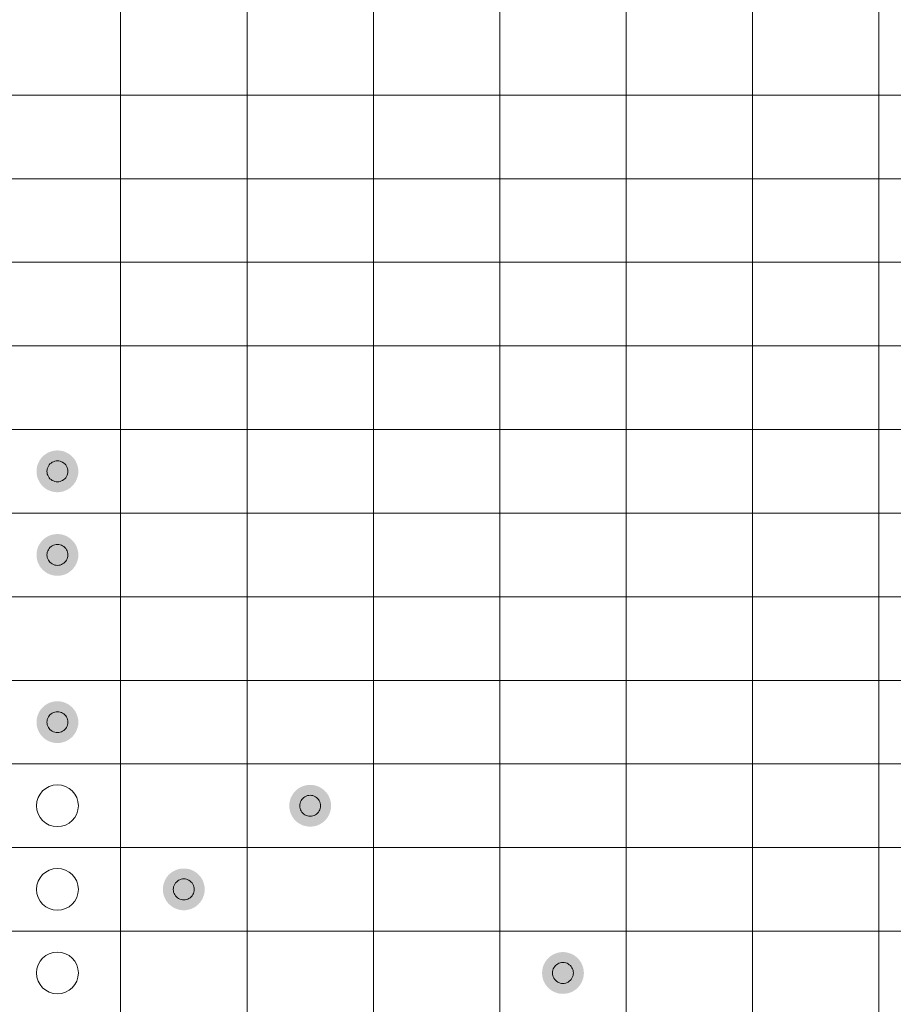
# Model space of a CAD drawing. Header units: millimetres. Extents: x 0 to 138, y 0 to 47.
# Tile 152 of 167: x 104.98 to 110.21, y 17.5 to 23.4. Entities that reach past the tile are written whole.
import ezdxf

# ---------------------------------------------------------------- set-up
doc = ezdxf.new("R2010")
doc.units = ezdxf.units.MM
doc.layers.add('PDF_Geomertry', color=7, linetype='Continuous')
doc.layers.add('PDF_Solid Fills', color=7, linetype='Continuous')

msp = doc.modelspace()

# ---------------------------------------------------------------- hatches: boundary and pattern name
at = {"layer": 'PDF_Solid Fills', "transparency": 33554559}
for points in [[(105.2032, 20.6911), (105.1551, 20.8069), (105.1708, 20.8122)], [(105.2032, 20.6911), (105.1708, 20.8122), (105.1865, 20.8151)], [(105.2032, 20.6911), (105.1865, 20.8151), (105.2032, 20.8167)], [(105.2032, 20.6911), (105.2032, 20.8167), (105.2195, 20.8151)], [(105.2032, 20.6911), (105.2195, 20.8151), (105.2356, 20.8122)], [(105.2032, 20.6911), (105.2356, 20.8122), (105.2509, 20.8069)], [(105.2032, 20.6911), (105.0875, 20.7392), (105.0949, 20.7539)], [(105.2032, 20.6911), (105.0949, 20.7539), (105.1037, 20.7676)], [(105.2032, 20.6911), (105.1037, 20.7676), (105.1145, 20.7798)], [(105.2032, 20.6911), (105.1145, 20.7798), (105.1267, 20.7906)], [(105.2032, 20.6911), (105.1267, 20.7906), (105.1404, 20.7994)], [(105.2032, 20.6911), (105.1404, 20.7994), (105.1551, 20.8069)], [(105.2032, 20.6911), (105.2509, 20.8069), (105.2656, 20.7994)], [(105.2032, 20.6911), (105.2656, 20.7994), (105.2793, 20.7906)], [(105.2032, 20.6911), (105.2793, 20.7906), (105.2915, 20.7798)], [(105.2032, 20.6911), (105.2915, 20.7798), (105.3023, 20.7676)], [(105.2032, 20.6911), (105.3023, 20.7676), (105.3117, 20.7539)], [(105.2032, 20.6911), (105.3117, 20.7539), (105.3186, 20.7392)], [(105.2032, 20.6911), (105.0782, 20.6911), (105.0792, 20.7078)], [(105.2032, 20.6911), (105.0792, 20.6748), (105.0782, 20.6911)], [(105.2032, 20.6911), (105.0792, 20.7078), (105.0822, 20.7235)], [(105.2032, 20.6911), (105.0822, 20.6587), (105.0792, 20.6748)], [(105.2032, 20.6911), (105.0822, 20.7235), (105.0875, 20.7392)], [(105.2032, 20.6911), (105.0875, 20.6434), (105.0822, 20.6587)], [(105.2032, 20.6911), (105.0949, 20.6287), (105.0875, 20.6434)], [(105.2032, 20.6911), (105.1037, 20.615), (105.0949, 20.6287)], [(105.2032, 20.6911), (105.1145, 20.6028), (105.1037, 20.615)], [(105.2032, 20.6911), (105.1267, 20.592), (105.1145, 20.6028)], [(105.2032, 20.6911), (105.1404, 20.5826), (105.1267, 20.592)], [(105.2032, 20.6911), (105.1551, 20.5757), (105.1404, 20.5826)], [(105.2032, 20.6911), (105.1708, 20.5704), (105.1551, 20.5757)], [(105.2032, 20.6911), (105.1865, 20.5675), (105.1708, 20.5704)], [(105.2032, 20.6911), (105.2032, 20.5659), (105.1865, 20.5675)], [(105.2032, 20.6911), (105.3186, 20.7392), (105.3239, 20.7235)], [(105.2032, 20.6911), (105.3239, 20.7235), (105.3274, 20.7078)], [(105.2032, 20.6911), (105.3274, 20.7078), (105.3284, 20.6911)], [(105.2032, 20.6911), (105.2195, 20.5675), (105.2032, 20.5659)], [(105.2032, 20.6911), (105.2356, 20.5704), (105.2195, 20.5675)], [(105.2032, 20.6911), (105.2509, 20.5757), (105.2356, 20.5704)], [(105.2032, 20.6911), (105.2656, 20.5826), (105.2509, 20.5757)], [(105.2032, 20.6911), (105.2793, 20.592), (105.2656, 20.5826)], [(105.2032, 20.6911), (105.2915, 20.6028), (105.2793, 20.592)], [(105.2032, 20.6911), (105.3023, 20.615), (105.2915, 20.6028)], [(105.2032, 20.6911), (105.3117, 20.6287), (105.3023, 20.615)], [(105.2032, 20.6911), (105.3186, 20.6434), (105.3117, 20.6287)], [(105.2032, 20.6911), (105.3239, 20.6587), (105.3186, 20.6434)], [(105.2032, 20.6911), (105.3274, 20.6748), (105.3239, 20.6587)], [(105.2032, 20.6911), (105.3284, 20.6911), (105.3274, 20.6748)], [(105.2032, 20.1908), (105.1037, 20.2667), (105.1145, 20.2791)], [(105.2032, 20.1908), (105.1145, 20.2791), (105.1267, 20.2899)], [(105.2032, 20.1908), (105.1267, 20.2899), (105.1404, 20.2991)], [(105.2032, 20.1908), (105.1404, 20.2991), (105.1551, 20.3066)], [(105.2032, 20.1908), (105.1551, 20.3066), (105.1708, 20.3115)], [(105.2032, 20.1908), (105.1708, 20.3115), (105.1865, 20.3148)], [(105.2032, 20.1908), (105.1865, 20.3148), (105.2032, 20.3158)], [(105.2032, 20.1908), (105.2032, 20.3158), (105.2195, 20.3148)], [(105.2032, 20.1908), (105.2195, 20.3148), (105.2356, 20.3115)], [(105.2032, 20.1908), (105.2356, 20.3115), (105.2509, 20.3066)], [(105.2032, 20.1908), (105.2509, 20.3066), (105.2656, 20.2991)], [(105.2032, 20.1908), (105.2656, 20.2991), (105.2793, 20.2899)], [(105.2032, 20.1908), (105.2793, 20.2899), (105.2915, 20.2791)], [(105.2032, 20.1908), (105.2915, 20.2791), (105.3023, 20.2667)], [(105.2032, 20.1908), (105.0792, 20.2069), (105.0822, 20.2232)], [(105.2032, 20.1908), (105.0822, 20.2232), (105.0875, 20.2389)], [(105.2032, 20.1908), (105.0875, 20.2389), (105.0949, 20.2536)], [(105.2032, 20.1908), (105.0949, 20.2536), (105.1037, 20.2667)], [(105.2032, 20.1908), (105.3023, 20.2667), (105.3117, 20.2536)], [(105.2032, 20.1908), (105.3117, 20.2536), (105.3186, 20.2389)], [(105.2032, 20.1908), (105.3186, 20.2389), (105.3239, 20.2232)], [(105.2032, 20.1908), (105.3239, 20.2232), (105.3274, 20.2069)], [(105.2032, 20.1908), (105.0782, 20.1908), (105.0792, 20.2069)], [(105.2032, 20.1908), (105.0792, 20.1745), (105.0782, 20.1908)], [(105.2032, 20.1908), (105.0822, 20.1584), (105.0792, 20.1745)], [(105.2032, 20.1908), (105.0875, 20.1427), (105.0822, 20.1584)], [(105.2032, 20.1908), (105.0949, 20.128), (105.0875, 20.1427)], [(105.2032, 20.1908), (105.1037, 20.1147), (105.0949, 20.128)], [(105.2032, 20.1908), (105.1145, 20.1025), (105.1037, 20.1147)], [(105.2032, 20.1908), (105.1267, 20.0917), (105.1145, 20.1025)], [(105.2032, 20.1908), (105.1404, 20.0823), (105.1267, 20.0917)], [(105.2032, 20.1908), (105.1551, 20.0751), (105.1404, 20.0823)], [(105.2032, 20.1908), (105.1708, 20.0702), (105.1551, 20.0751)], [(105.2032, 20.1908), (105.1865, 20.0666), (105.1708, 20.0702)], [(105.2032, 20.1908), (105.2032, 20.0656), (105.1865, 20.0666)], [(105.2032, 20.1908), (105.3274, 20.2069), (105.3284, 20.1908)], [(105.2032, 20.1908), (105.2195, 20.0666), (105.2032, 20.0656)], [(105.2032, 20.1908), (105.2356, 20.0702), (105.2195, 20.0666)], [(105.2032, 20.1908), (105.2509, 20.0751), (105.2356, 20.0702)], [(105.2032, 20.1908), (105.2656, 20.0823), (105.2509, 20.0751)], [(105.2032, 20.1908), (105.2793, 20.0917), (105.2656, 20.0823)], [(105.2032, 20.1908), (105.2915, 20.1025), (105.2793, 20.0917)], [(105.2032, 20.1908), (105.3023, 20.1147), (105.2915, 20.1025)], [(105.2032, 20.1908), (105.3117, 20.128), (105.3023, 20.1147)], [(105.2032, 20.1908), (105.3186, 20.1427), (105.3117, 20.128)], [(105.2032, 20.1908), (105.3239, 20.1584), (105.3186, 20.1427)], [(105.2032, 20.1908), (105.3274, 20.1745), (105.3239, 20.1584)], [(105.2032, 20.1908), (105.3284, 20.1908), (105.3274, 20.1745)], [(105.2032, 19.1896), (105.1037, 19.2658), (105.1145, 19.2779)], [(105.2032, 19.1896), (105.1145, 19.2779), (105.1267, 19.2887)], [(105.2032, 19.1896), (105.1267, 19.2887), (105.1404, 19.2981)], [(105.2032, 19.1896), (105.1404, 19.2981), (105.1551, 19.3054)], [(105.2032, 19.1896), (105.1551, 19.3054), (105.1708, 19.3109)], [(105.2032, 19.1896), (105.1708, 19.3109), (105.1865, 19.3138)], [(105.2032, 19.1896), (105.1865, 19.3138), (105.2032, 19.3148)], [(105.2032, 19.1896), (105.2032, 19.3148), (105.2195, 19.3138)], [(105.2032, 19.1896), (105.2195, 19.3138), (105.2356, 19.3109)], [(105.2032, 19.1896), (105.2356, 19.3109), (105.2509, 19.3054)], [(105.2032, 19.1896), (105.2509, 19.3054), (105.2656, 19.2981)], [(105.2032, 19.1896), (105.2656, 19.2981), (105.2793, 19.2887)], [(105.2032, 19.1896), (105.2793, 19.2887), (105.2915, 19.2779)], [(105.2032, 19.1896), (105.2915, 19.2779), (105.3023, 19.2658)], [(105.2032, 19.1896), (105.0792, 19.2059), (105.0822, 19.222)], [(105.2032, 19.1896), (105.0822, 19.222), (105.0875, 19.2377)], [(105.2032, 19.1896), (105.0875, 19.2377), (105.0949, 19.2524)], [(105.2032, 19.1896), (105.0949, 19.2524), (105.1037, 19.2658)], [(105.2032, 19.1896), (105.3023, 19.2658), (105.3117, 19.2524)], [(105.2032, 19.1896), (105.3117, 19.2524), (105.3186, 19.2377)], [(105.2032, 19.1896), (105.3186, 19.2377), (105.3239, 19.222)], [(105.2032, 19.1896), (105.3239, 19.222), (105.3274, 19.2059)], [(105.2032, 19.1896), (105.0782, 19.1896), (105.0792, 19.2059)], [(105.2032, 19.1896), (105.0792, 19.1735), (105.0782, 19.1896)], [(105.2032, 19.1896), (105.0822, 19.1573), (105.0792, 19.1735)], [(105.2032, 19.1896), (105.0875, 19.1416), (105.0822, 19.1573)], [(105.2032, 19.1896), (105.0949, 19.1274), (105.0875, 19.1416)], [(105.2032, 19.1896), (105.1037, 19.1137), (105.0949, 19.1274)], [(105.2032, 19.1896), (105.1145, 19.1013), (105.1037, 19.1137)], [(105.2032, 19.1896), (105.1267, 19.0906), (105.1145, 19.1013)], [(105.2032, 19.1896), (105.1404, 19.0813), (105.1267, 19.0906)], [(105.2032, 19.1896), (105.1551, 19.0739), (105.1404, 19.0813)], [(105.2032, 19.1896), (105.1708, 19.069), (105.1551, 19.0739)], [(105.2032, 19.1896), (105.1865, 19.0656), (105.1708, 19.069)], [(105.2032, 19.1896), (105.2032, 19.0647), (105.1865, 19.0656)], [(105.2032, 19.1896), (105.3274, 19.2059), (105.3284, 19.1896)], [(105.2032, 19.1896), (105.2195, 19.0656), (105.2032, 19.0647)], [(105.2032, 19.1896), (105.2356, 19.069), (105.2195, 19.0656)], [(105.2032, 19.1896), (105.2509, 19.0739), (105.2356, 19.069)], [(105.2032, 19.1896), (105.2656, 19.0813), (105.2509, 19.0739)], [(105.2032, 19.1896), (105.2793, 19.0906), (105.2656, 19.0813)], [(105.2032, 19.1896), (105.2915, 19.1013), (105.2793, 19.0906)], [(105.2032, 19.1896), (105.3023, 19.1137), (105.2915, 19.1013)], [(105.2032, 19.1896), (105.3117, 19.1274), (105.3023, 19.1137)], [(105.2032, 19.1896), (105.3186, 19.1416), (105.3117, 19.1274)], [(105.2032, 19.1896), (105.3239, 19.1573), (105.3186, 19.1416)], [(105.2032, 19.1896), (105.3274, 19.1735), (105.3239, 19.1573)], [(105.2032, 19.1896), (105.3284, 19.1896), (105.3274, 19.1735)], [(106.7159, 18.6893), (106.6531, 18.7978), (106.6678, 18.8047)], [(106.7159, 18.6893), (106.6678, 18.8047), (106.6835, 18.81)], [(106.7159, 18.6893), (106.6835, 18.81), (106.6992, 18.8135)], [(106.7159, 18.6893), (106.6992, 18.8135), (106.7159, 18.8145)], [(106.7159, 18.6893), (106.7159, 18.8145), (106.7322, 18.8135)], [(106.7159, 18.6893), (106.7322, 18.8135), (106.7482, 18.81)], [(106.7159, 18.6893), (106.7482, 18.81), (106.7635, 18.8047)], [(106.7159, 18.6893), (106.7635, 18.8047), (106.7783, 18.7978)], [(106.7159, 18.6893), (106.6001, 18.737), (106.6076, 18.7517)], [(106.7159, 18.6893), (106.6076, 18.7517), (106.6164, 18.7655)], [(106.7159, 18.6893), (106.6164, 18.7655), (106.6272, 18.7776)], [(106.7159, 18.6893), (106.6272, 18.7776), (106.6394, 18.7884)], [(106.7159, 18.6893), (106.6394, 18.7884), (106.6531, 18.7978)], [(106.7159, 18.6893), (106.7783, 18.7978), (106.792, 18.7884)], [(106.7159, 18.6893), (106.792, 18.7884), (106.8042, 18.7776)], [(106.7159, 18.6893), (106.8042, 18.7776), (106.8149, 18.7655)], [(106.7159, 18.6893), (106.8149, 18.7655), (106.8244, 18.7517)], [(106.7159, 18.6893), (106.8244, 18.7517), (106.8312, 18.737)], [(106.7159, 18.6893), (106.5909, 18.6893), (106.5919, 18.7056)], [(106.7159, 18.6893), (106.5919, 18.6727), (106.5909, 18.6893)], [(106.7159, 18.6893), (106.5919, 18.7056), (106.5948, 18.7217)], [(106.7159, 18.6893), (106.5948, 18.657), (106.5919, 18.6727)], [(106.7159, 18.6893), (106.5948, 18.7217), (106.6001, 18.737)], [(106.7159, 18.6893), (106.6001, 18.6413), (106.5948, 18.657)], [(106.7159, 18.6893), (106.6076, 18.6266), (106.6001, 18.6413)], [(106.7159, 18.6893), (106.6164, 18.6128), (106.6076, 18.6266)], [(106.7159, 18.6893), (106.6272, 18.6007), (106.6164, 18.6128)], [(106.7159, 18.6893), (106.6394, 18.5899), (106.6272, 18.6007)], [(106.7159, 18.6893), (106.6531, 18.581), (106.6394, 18.5899)], [(106.7159, 18.6893), (106.6678, 18.5736), (106.6531, 18.581)], [(106.7159, 18.6893), (106.6835, 18.5683), (106.6678, 18.5736)], [(106.7159, 18.6893), (106.6992, 18.5653), (106.6835, 18.5683)], [(106.7159, 18.6893), (106.7159, 18.5644), (106.6992, 18.5653)], [(106.7159, 18.6893), (106.8312, 18.737), (106.8365, 18.7217)], [(106.7159, 18.6893), (106.8365, 18.7217), (106.8401, 18.7056)], [(106.7159, 18.6893), (106.8401, 18.7056), (106.841, 18.6893)], [(106.7159, 18.6893), (106.7322, 18.5653), (106.7159, 18.5644)], [(106.7159, 18.6893), (106.7482, 18.5683), (106.7322, 18.5653)], [(106.7159, 18.6893), (106.7635, 18.5736), (106.7482, 18.5683)], [(106.7159, 18.6893), (106.7783, 18.581), (106.7635, 18.5736)], [(106.7159, 18.6893), (106.792, 18.5899), (106.7783, 18.581)], [(106.7159, 18.6893), (106.8042, 18.6007), (106.792, 18.5899)], [(106.7159, 18.6893), (106.8149, 18.6128), (106.8042, 18.6007)], [(106.7159, 18.6893), (106.8244, 18.6266), (106.8149, 18.6128)], [(106.7159, 18.6893), (106.8312, 18.6413), (106.8244, 18.6266)], [(106.7159, 18.6893), (106.8365, 18.657), (106.8312, 18.6413)], [(106.7159, 18.6893), (106.8401, 18.6727), (106.8365, 18.657)], [(106.7159, 18.6893), (106.841, 18.6893), (106.8401, 18.6727)], [(105.9595, 18.1887), (105.8601, 18.2652), (105.8709, 18.2773)], [(105.9595, 18.1887), (105.8709, 18.2773), (105.883, 18.2881)], [(105.9595, 18.1887), (105.883, 18.2881), (105.8968, 18.297)], [(105.9595, 18.1887), (105.8968, 18.297), (105.9115, 18.3044)], [(105.9595, 18.1887), (105.9115, 18.3044), (105.9272, 18.3097)], [(105.9595, 18.1887), (105.9272, 18.3097), (105.9429, 18.3127)], [(105.9595, 18.1887), (105.9429, 18.3127), (105.9595, 18.3136)], [(105.9595, 18.1887), (105.9595, 18.3136), (105.9758, 18.3127)], [(105.9595, 18.1887), (105.9758, 18.3127), (105.9919, 18.3097)], [(105.9595, 18.1887), (105.9919, 18.3097), (106.0072, 18.3044)], [(105.9595, 18.1887), (106.0072, 18.3044), (106.0219, 18.297)], [(105.9595, 18.1887), (106.0219, 18.297), (106.0357, 18.2881)], [(105.9595, 18.1887), (106.0357, 18.2881), (106.0478, 18.2773)], [(105.9595, 18.1887), (106.0478, 18.2773), (106.0586, 18.2652)], [(105.9595, 18.1887), (105.8355, 18.2047), (105.8385, 18.221)], [(105.9595, 18.1887), (105.8385, 18.221), (105.8438, 18.2367)], [(105.9595, 18.1887), (105.8438, 18.2367), (105.8512, 18.2514)], [(105.9595, 18.1887), (105.8512, 18.2514), (105.8601, 18.2652)], [(105.9595, 18.1887), (106.0586, 18.2652), (106.068, 18.2514)], [(105.9595, 18.1887), (106.068, 18.2514), (106.0749, 18.2367)], [(105.9595, 18.1887), (106.0749, 18.2367), (106.0802, 18.221)], [(105.9595, 18.1887), (106.0802, 18.221), (106.0837, 18.2047)], [(105.9595, 18.1887), (105.8346, 18.1887), (105.8355, 18.2047)], [(105.9595, 18.1887), (105.8355, 18.1724), (105.8346, 18.1887)], [(105.9595, 18.1887), (105.8385, 18.1563), (105.8355, 18.1724)], [(105.9595, 18.1887), (105.8438, 18.141), (105.8385, 18.1563)], [(105.9595, 18.1887), (105.8512, 18.1263), (105.8438, 18.141)], [(105.9595, 18.1887), (105.8601, 18.1125), (105.8512, 18.1263)], [(105.9595, 18.1887), (105.8709, 18.1004), (105.8601, 18.1125)], [(105.9595, 18.1887), (105.883, 18.0896), (105.8709, 18.1004)], [(105.9595, 18.1887), (105.8968, 18.0802), (105.883, 18.0896)], [(105.9595, 18.1887), (105.9115, 18.0733), (105.8968, 18.0802)], [(105.9595, 18.1887), (105.9272, 18.068), (105.9115, 18.0733)], [(105.9595, 18.1887), (105.9429, 18.0645), (105.9272, 18.068)], [(105.9595, 18.1887), (105.9595, 18.0635), (105.9429, 18.0645)], [(105.9595, 18.1887), (106.0837, 18.2047), (106.0847, 18.1887)], [(105.9595, 18.1887), (105.9758, 18.0645), (105.9595, 18.0635)], [(105.9595, 18.1887), (105.9919, 18.068), (105.9758, 18.0645)], [(105.9595, 18.1887), (106.0072, 18.0733), (105.9919, 18.068)], [(105.9595, 18.1887), (106.0219, 18.0802), (106.0072, 18.0733)], [(105.9595, 18.1887), (106.0357, 18.0896), (106.0219, 18.0802)], [(105.9595, 18.1887), (106.0478, 18.1004), (106.0357, 18.0896)], [(105.9595, 18.1887), (106.0586, 18.1125), (106.0478, 18.1004)], [(105.9595, 18.1887), (106.068, 18.1263), (106.0586, 18.1125)], [(105.9595, 18.1887), (106.0749, 18.141), (106.068, 18.1263)], [(105.9595, 18.1887), (106.0802, 18.1563), (106.0749, 18.141)], [(105.9595, 18.1887), (106.0837, 18.1724), (106.0802, 18.1563)], [(105.9595, 18.1887), (106.0847, 18.1887), (106.0837, 18.1724)], [(108.2285, 17.6884), (108.1657, 17.7967), (108.1805, 17.8035)], [(108.2285, 17.6884), (108.1805, 17.8035), (108.1962, 17.809)], [(108.2285, 17.6884), (108.1962, 17.809), (108.2118, 17.8124)], [(108.2285, 17.6884), (108.2118, 17.8124), (108.2285, 17.8133)], [(108.2285, 17.6884), (108.2285, 17.8133), (108.2448, 17.8124)], [(108.2285, 17.6884), (108.2448, 17.8124), (108.2609, 17.809)], [(108.2285, 17.6884), (108.2609, 17.809), (108.2762, 17.8035)], [(108.2285, 17.6884), (108.2762, 17.8035), (108.2909, 17.7967)], [(108.2285, 17.6884), (108.1128, 17.7358), (108.1202, 17.7506)], [(108.2285, 17.6884), (108.1202, 17.7506), (108.1291, 17.7643)], [(108.2285, 17.6884), (108.1291, 17.7643), (108.1398, 17.7767)], [(108.2285, 17.6884), (108.1398, 17.7767), (108.152, 17.7874)], [(108.2285, 17.6884), (108.152, 17.7874), (108.1657, 17.7967)], [(108.2285, 17.6884), (108.2909, 17.7967), (108.3046, 17.7874)], [(108.2285, 17.6884), (108.3046, 17.7874), (108.3168, 17.7767)], [(108.2285, 17.6884), (108.3168, 17.7767), (108.3276, 17.7643)], [(108.2285, 17.6884), (108.3276, 17.7643), (108.337, 17.7506)], [(108.2285, 17.6884), (108.337, 17.7506), (108.3439, 17.7358)], [(108.2285, 17.6884), (108.1035, 17.6884), (108.1045, 17.7045)], [(108.2285, 17.6884), (108.1045, 17.6717), (108.1035, 17.6884)], [(108.2285, 17.6884), (108.1045, 17.7045), (108.1075, 17.7207)], [(108.2285, 17.6884), (108.1075, 17.656), (108.1045, 17.6717)], [(108.2285, 17.6884), (108.1075, 17.7207), (108.1128, 17.7358)], [(108.2285, 17.6884), (108.1128, 17.6403), (108.1075, 17.656)], [(108.2285, 17.6884), (108.1202, 17.6256), (108.1128, 17.6403)], [(108.2285, 17.6884), (108.1291, 17.6118), (108.1202, 17.6256)], [(108.2285, 17.6884), (108.1398, 17.5995), (108.1291, 17.6118)], [(108.2285, 17.6884), (108.152, 17.5887), (108.1398, 17.5995)], [(108.2285, 17.6884), (108.1657, 17.5799), (108.152, 17.5887)], [(108.2285, 17.6884), (108.1805, 17.5726), (108.1657, 17.5799)], [(108.2285, 17.6884), (108.1962, 17.5671), (108.1805, 17.5726)], [(108.2285, 17.6884), (108.2118, 17.5642), (108.1962, 17.5671)], [(108.2285, 17.6884), (108.2285, 17.5632), (108.2118, 17.5642)], [(108.2285, 17.6884), (108.3439, 17.7358), (108.3492, 17.7207)], [(108.2285, 17.6884), (108.3492, 17.7207), (108.3527, 17.7045)], [(108.2285, 17.6884), (108.3527, 17.7045), (108.3537, 17.6884)], [(108.2285, 17.6884), (108.2448, 17.5642), (108.2285, 17.5632)], [(108.2285, 17.6884), (108.2609, 17.5671), (108.2448, 17.5642)], [(108.2285, 17.6884), (108.2762, 17.5726), (108.2609, 17.5671)], [(108.2285, 17.6884), (108.2909, 17.5799), (108.2762, 17.5726)], [(108.2285, 17.6884), (108.3046, 17.5887), (108.2909, 17.5799)], [(108.2285, 17.6884), (108.3168, 17.5995), (108.3046, 17.5887)], [(108.2285, 17.6884), (108.3276, 17.6118), (108.3168, 17.5995)], [(108.2285, 17.6884), (108.337, 17.6256), (108.3276, 17.6118)], [(108.2285, 17.6884), (108.3439, 17.6403), (108.337, 17.6256)], [(108.2285, 17.6884), (108.3492, 17.656), (108.3439, 17.6403)], [(108.2285, 17.6884), (108.3527, 17.6717), (108.3492, 17.656)], [(108.2285, 17.6884), (108.3537, 17.6884), (108.3527, 17.6717)]]:
    msp.add_hatch(color=256, dxfattribs=at).paths.add_polyline_path(points)

# ---------------------------------------------------------------- linework, layer by layer
at = {"layer": 'PDF_Geomertry', "lineweight": 15}
for points in [[(99.5309, 19.4398), (100.2872, 19.4398), (100.2872, 19.9407), (101.0435, 19.9407), (101.0435, 20.441), (101.7998, 20.441), (101.7998, 20.9416), (102.5562, 20.9416), (102.5562, 21.4419), (103.3125, 21.4419), (103.3125, 21.9428), (104.0688, 21.9428), (104.0688, 22.4431), (104.8252, 22.4431), (104.8252, 22.9434), (105.5815, 22.9434), (105.5815, 23.4441)], [(99.5309, 18.9395), (100.2872, 18.9395), (100.2872, 19.4398), (101.0435, 19.4398), (101.0435, 19.9407), (101.7998, 19.9407), (101.7998, 20.441), (102.5562, 20.441), (102.5562, 20.9416), (103.3125, 20.9416), (103.3125, 21.4419), (104.0688, 21.4419), (104.0688, 21.9428), (104.8252, 21.9428), (104.8252, 22.4431), (105.5815, 22.4431), (105.5815, 22.9434), (106.3378, 22.9434), (106.3378, 23.4441)], [(99.5309, 18.4388), (100.2872, 18.4388), (100.2872, 18.9395), (101.0435, 18.9395), (101.0435, 19.4398), (101.7998, 19.4398), (101.7998, 19.9407), (102.5562, 19.9407), (102.5562, 20.441), (103.3125, 20.441), (103.3125, 20.9416), (104.0688, 20.9416), (104.0688, 21.4419), (104.8252, 21.4419), (104.8252, 21.9428), (105.5815, 21.9428), (105.5815, 22.4431), (106.3378, 22.4431), (106.3378, 22.9434), (107.0941, 22.9434), (107.0941, 23.4441)], [(99.5309, 17.9385), (100.2872, 17.9385), (100.2872, 18.4388), (101.0435, 18.4388), (101.0435, 18.9395), (101.7998, 18.9395), (101.7998, 19.4398), (102.5562, 19.4398), (102.5562, 19.9407), (103.3125, 19.9407), (103.3125, 20.441), (104.0688, 20.441), (104.0688, 20.9416), (104.8252, 20.9416), (104.8252, 21.4419), (105.5815, 21.4419), (105.5815, 21.9428), (106.3378, 21.9428), (106.3378, 22.4431), (107.0941, 22.4431), (107.0941, 22.9434), (107.8505, 22.9434), (107.8505, 23.4441)], [(100.2872, 17.4382), (100.2872, 17.9385), (101.0435, 17.9385), (101.0435, 18.4388), (101.7998, 18.4388), (101.7998, 18.9395), (102.5562, 18.9395), (102.5562, 19.4398), (103.3125, 19.4398), (103.3125, 19.9407), (104.0688, 19.9407), (104.0688, 20.441), (104.8252, 20.441), (104.8252, 20.9416), (105.5815, 20.9416), (105.5815, 21.4419), (106.3378, 21.4419), (106.3378, 21.9428), (107.0941, 21.9428), (107.0941, 22.4431), (107.8505, 22.4431), (107.8505, 22.9434), (108.6068, 22.9434), (108.6068, 23.4441)], [(101.0435, 17.4382), (101.0435, 17.9385), (101.7998, 17.9385), (101.7998, 18.4388), (102.5562, 18.4388), (102.5562, 18.9395), (103.3125, 18.9395), (103.3125, 19.4398), (104.0688, 19.4398), (104.0688, 19.9407), (104.8252, 19.9407), (104.8252, 20.441), (105.5815, 20.441), (105.5815, 20.9416), (106.3378, 20.9416), (106.3378, 21.4419), (107.0941, 21.4419), (107.0941, 21.9428), (107.8505, 21.9428), (107.8505, 22.4431), (108.6068, 22.4431), (108.6068, 22.9434), (109.3631, 22.9434), (109.3631, 23.4441)], [(101.7998, 17.4382), (101.7998, 17.9385), (102.5562, 17.9385), (102.5562, 18.4388), (103.3125, 18.4388), (103.3125, 18.9395), (104.0688, 18.9395), (104.0688, 19.4398), (104.8252, 19.4398), (104.8252, 19.9407), (105.5815, 19.9407), (105.5815, 20.441), (106.3378, 20.441), (106.3378, 20.9416), (107.0941, 20.9416), (107.0941, 21.4419), (107.8505, 21.4419), (107.8505, 21.9428), (108.6068, 21.9428), (108.6068, 22.4431), (109.3631, 22.4431), (109.3631, 22.9434), (110.1194, 22.9434), (110.1194, 23.4441)], [(102.5562, 17.4382), (102.5562, 17.9385), (103.3125, 17.9385), (103.3125, 18.4388), (104.0688, 18.4388), (104.0688, 18.9395), (104.8252, 18.9395), (104.8252, 19.4398), (105.5815, 19.4398), (105.5815, 19.9407), (106.3378, 19.9407), (106.3378, 20.441), (107.0941, 20.441), (107.0941, 20.9416), (107.8505, 20.9416), (107.8505, 21.4419), (108.6068, 21.4419), (108.6068, 21.9428), (109.3631, 21.9428), (109.3631, 22.4431), (110.1194, 22.4431), (110.1194, 22.9434), (111.3427, 22.9434)], [(103.3125, 17.4382), (103.3125, 17.9385), (104.0688, 17.9385), (104.0688, 18.4388), (104.8252, 18.4388), (104.8252, 18.9395), (105.5815, 18.9395), (105.5815, 19.4398), (106.3378, 19.4398), (106.3378, 19.9407), (107.0941, 19.9407), (107.0941, 20.441), (107.8505, 20.441), (107.8505, 20.9416), (108.6068, 20.9416), (108.6068, 21.4419), (109.3631, 21.4419), (109.3631, 21.9428), (110.1194, 21.9428), (110.1194, 22.4431), (111.3427, 22.4431)], [(104.0688, 17.4382), (104.0688, 17.9385), (104.8252, 17.9385), (104.8252, 18.4388), (105.5815, 18.4388), (105.5815, 18.9395), (106.3378, 18.9395), (106.3378, 19.4398), (107.0941, 19.4398), (107.0941, 19.9407), (107.8505, 19.9407), (107.8505, 20.441), (108.6068, 20.441), (108.6068, 20.9416), (109.3631, 20.9416), (109.3631, 21.4419), (110.1194, 21.4419), (110.1194, 21.9428), (111.3427, 21.9428)], [(104.8252, 17.4382), (104.8252, 17.9385), (105.5815, 17.9385), (105.5815, 18.4388), (106.3378, 18.4388), (106.3378, 18.9395), (107.0941, 18.9395), (107.0941, 19.4398), (107.8505, 19.4398), (107.8505, 19.9407), (108.6068, 19.9407), (108.6068, 20.441), (109.3631, 20.441), (109.3631, 20.9416), (110.1194, 20.9416), (110.1194, 21.4419), (111.3427, 21.4419)], [(105.5815, 17.4382), (105.5815, 17.9385), (106.3378, 17.9385), (106.3378, 18.4388), (107.0941, 18.4388), (107.0941, 18.9395), (107.8505, 18.9395), (107.8505, 19.4398), (108.6068, 19.4398), (108.6068, 19.9407), (109.3631, 19.9407), (109.3631, 20.441), (110.1194, 20.441), (110.1194, 20.9416), (111.3427, 20.9416)], [(106.3378, 17.4382), (106.3378, 17.9385), (107.0941, 17.9385), (107.0941, 18.4388), (107.8505, 18.4388), (107.8505, 18.9395), (108.6068, 18.9395), (108.6068, 19.4398), (109.3631, 19.4398), (109.3631, 19.9407), (110.1194, 19.9407), (110.1194, 20.441), (111.3427, 20.441)], [(107.0941, 17.4382), (107.0941, 17.9385), (107.8505, 17.9385), (107.8505, 18.4388), (108.6068, 18.4388), (108.6068, 18.9395), (109.3631, 18.9395), (109.3631, 19.4398), (110.1194, 19.4398), (110.1194, 19.9407), (111.3427, 19.9407)], [(107.8505, 17.4382), (107.8505, 17.9385), (108.6068, 17.9385), (108.6068, 18.4388), (109.3631, 18.4388), (109.3631, 18.9395), (110.1194, 18.9395), (110.1194, 19.4398), (111.3427, 19.4398)], [(108.6068, 17.4382), (108.6068, 17.9385), (109.3631, 17.9385), (109.3631, 18.4388), (110.1194, 18.4388), (110.1194, 18.9395), (111.3427, 18.9395)], [(109.3631, 17.4382), (109.3631, 17.9385), (110.1194, 17.9385), (110.1194, 18.4388), (111.3427, 18.4388)], [(110.1194, 17.4382), (110.1194, 17.9385), (111.3427, 17.9385)]]:
    msp.add_lwpolyline(points, dxfattribs=at)
at = {"layer": 'PDF_Geomertry', "lineweight": 0}
for points in [[(105.1404, 20.6911), (105.141, 20.6833), (105.1424, 20.6748), (105.1453, 20.6676), (105.1489, 20.6601), (105.1532, 20.6532), (105.1587, 20.647), (105.165, 20.6415), (105.1718, 20.6372), (105.1793, 20.6336), (105.1871, 20.6307), (105.195, 20.6293), (105.2032, 20.6287), (105.2111, 20.6293), (105.2195, 20.6307), (105.2268, 20.6336), (105.2342, 20.6372), (105.2411, 20.6415), (105.2474, 20.647), (105.2529, 20.6532), (105.2572, 20.6601), (105.2611, 20.6676), (105.2636, 20.6748), (105.265, 20.6833), (105.2656, 20.6911), (105.265, 20.6993), (105.2636, 20.7072), (105.2611, 20.715), (105.2572, 20.7225), (105.2529, 20.7294), (105.2474, 20.7356), (105.2411, 20.7411), (105.2342, 20.7455), (105.2268, 20.749), (105.2195, 20.7519), (105.2111, 20.7533), (105.2032, 20.7539), (105.195, 20.7533), (105.1871, 20.7519), (105.1793, 20.749), (105.1718, 20.7455), (105.165, 20.7411), (105.1587, 20.7356), (105.1532, 20.7294), (105.1489, 20.7225), (105.1453, 20.715), (105.1424, 20.7072), (105.141, 20.6993), (105.1404, 20.6911)], [(105.1404, 20.1908), (105.141, 20.1824), (105.1424, 20.1745), (105.1453, 20.1667), (105.1489, 20.1594), (105.1532, 20.1526), (105.1587, 20.1467), (105.165, 20.1412), (105.1718, 20.1369), (105.1793, 20.1329), (105.1871, 20.1304), (105.195, 20.129), (105.2032, 20.128), (105.2111, 20.129), (105.2195, 20.1304), (105.2268, 20.1329), (105.2342, 20.1369), (105.2411, 20.1412), (105.2474, 20.1467), (105.2529, 20.1526), (105.2572, 20.1594), (105.2611, 20.1667), (105.2636, 20.1745), (105.265, 20.1824), (105.2656, 20.1908), (105.265, 20.1991), (105.2636, 20.2069), (105.2611, 20.2147), (105.2572, 20.2222), (105.2529, 20.2291), (105.2474, 20.235), (105.2411, 20.2403), (105.2342, 20.2448), (105.2268, 20.2487), (105.2195, 20.251), (105.2111, 20.2526), (105.2032, 20.2536), (105.195, 20.2526), (105.1871, 20.251), (105.1793, 20.2487), (105.1718, 20.2448), (105.165, 20.2403), (105.1587, 20.235), (105.1532, 20.2291), (105.1489, 20.2222), (105.1453, 20.2147), (105.1424, 20.2069), (105.141, 20.1991), (105.1404, 20.1908)], [(105.1404, 19.1896), (105.141, 19.1814), (105.1424, 19.1735), (105.1453, 19.1657), (105.1489, 19.1582), (105.1532, 19.1514), (105.1587, 19.1455), (105.165, 19.1402), (105.1718, 19.1357), (105.1793, 19.1318), (105.1871, 19.1294), (105.195, 19.1278), (105.2032, 19.1274), (105.2111, 19.1278), (105.2195, 19.1294), (105.2268, 19.1318), (105.2342, 19.1357), (105.2411, 19.1402), (105.2474, 19.1455), (105.2529, 19.1514), (105.2572, 19.1582), (105.2611, 19.1657), (105.2636, 19.1735), (105.265, 19.1814), (105.2656, 19.1896), (105.265, 19.1981), (105.2636, 19.2059), (105.2611, 19.2138), (105.2572, 19.221), (105.2529, 19.2279), (105.2474, 19.2338), (105.2411, 19.2393), (105.2342, 19.2442), (105.2268, 19.2475), (105.2195, 19.2501), (105.2111, 19.252), (105.2032, 19.2524), (105.195, 19.252), (105.1871, 19.2501), (105.1793, 19.2475), (105.1718, 19.2442), (105.165, 19.2393), (105.1587, 19.2338), (105.1532, 19.2279), (105.1489, 19.221), (105.1453, 19.2138), (105.1424, 19.2059), (105.141, 19.1981), (105.1404, 19.1896)], [(106.6531, 18.6893), (106.6537, 18.6811), (106.655, 18.6733), (106.658, 18.6654), (106.6615, 18.658), (106.6658, 18.6511), (106.6713, 18.6448), (106.6776, 18.6393), (106.6845, 18.635), (106.6919, 18.6315), (106.6998, 18.6285), (106.7076, 18.6272), (106.7159, 18.6266), (106.7237, 18.6272), (106.7322, 18.6285), (106.74, 18.6315), (106.7469, 18.635), (106.7537, 18.6393), (106.76, 18.6448), (106.7655, 18.6511), (106.7698, 18.658), (106.7737, 18.6654), (106.7763, 18.6733), (106.7777, 18.6811), (106.7783, 18.6893), (106.7777, 18.6972), (106.7763, 18.7056), (106.7737, 18.7129), (106.7698, 18.7203), (106.7655, 18.7272), (106.76, 18.7335), (106.7537, 18.739), (106.7469, 18.7433), (106.74, 18.7468), (106.7322, 18.7498), (106.7237, 18.7511), (106.7159, 18.7517), (106.7076, 18.7511), (106.6998, 18.7498), (106.6919, 18.7468), (106.6845, 18.7433), (106.6776, 18.739), (106.6713, 18.7335), (106.6658, 18.7272), (106.6615, 18.7203), (106.658, 18.7129), (106.655, 18.7056), (106.6537, 18.6972), (106.6531, 18.6893)], [(105.8968, 18.1887), (105.8973, 18.1808), (105.8987, 18.1724), (105.9017, 18.1645), (105.9052, 18.1573), (105.9095, 18.1508), (105.915, 18.1445), (105.9213, 18.139), (105.9282, 18.1347), (105.9356, 18.1308), (105.9435, 18.1282), (105.9513, 18.1269), (105.9595, 18.1263), (105.9674, 18.1269), (105.9758, 18.1282), (105.9831, 18.1308), (105.9905, 18.1347), (105.9974, 18.139), (106.0037, 18.1445), (106.0092, 18.1508), (106.0135, 18.1573), (106.0174, 18.1645), (106.02, 18.1724), (106.0213, 18.1808), (106.0219, 18.1887), (106.0213, 18.1969), (106.02, 18.2047), (106.0174, 18.2126), (106.0135, 18.22), (106.0092, 18.2269), (106.0037, 18.2328), (105.9974, 18.2381), (105.9905, 18.243), (105.9831, 18.2465), (105.9758, 18.2489), (105.9674, 18.2509), (105.9595, 18.2514), (105.9513, 18.2509), (105.9435, 18.2489), (105.9356, 18.2465), (105.9282, 18.243), (105.9213, 18.2381), (105.915, 18.2328), (105.9095, 18.2269), (105.9052, 18.22), (105.9017, 18.2126), (105.8987, 18.2047), (105.8973, 18.1969), (105.8968, 18.1887)], [(108.1657, 17.6884), (108.1663, 17.6799), (108.1683, 17.6721), (108.1706, 17.6642), (108.1742, 17.657), (108.1791, 17.6501), (108.1844, 17.6442), (108.1903, 17.6387), (108.1971, 17.6338), (108.2046, 17.6305), (108.2124, 17.6279), (108.2203, 17.626), (108.2285, 17.6256), (108.2364, 17.626), (108.2448, 17.6279), (108.2527, 17.6305), (108.2595, 17.6338), (108.2664, 17.6387), (108.2727, 17.6442), (108.2782, 17.6501), (108.2825, 17.657), (108.2864, 17.6642), (108.2889, 17.6721), (108.2903, 17.6799), (108.2909, 17.6884), (108.2903, 17.6962), (108.2889, 17.7045), (108.2864, 17.7123), (108.2825, 17.7198), (108.2782, 17.726), (108.2727, 17.7325), (108.2664, 17.7378), (108.2595, 17.7423), (108.2527, 17.7462), (108.2448, 17.7486), (108.2364, 17.7502), (108.2285, 17.7506), (108.2203, 17.7502), (108.2124, 17.7486), (108.2046, 17.7462), (108.1971, 17.7423), (108.1903, 17.7378), (108.1844, 17.7325), (108.1791, 17.726), (108.1742, 17.7198), (108.1706, 17.7123), (108.1683, 17.7045), (108.1663, 17.6962), (108.1657, 17.6884)]]:
    msp.add_lwpolyline(points, close=True, dxfattribs=at)
at = {"layer": 'PDF_Geomertry', "lineweight": 15}
for centre in [(105.2032, 18.6894), (105.2032, 18.1886), (105.2032, 17.6883)]:
    msp.add_circle(centre, 0.1252, dxfattribs=at)

doc.saveas('drawing.dxf')
